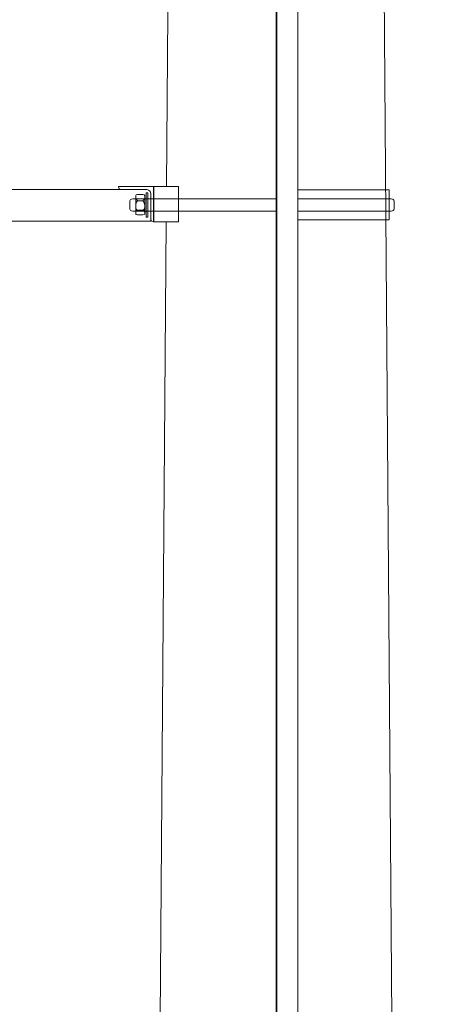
# Model space of a CAD drawing. Header units: millimetres. Extents: x -2674 to -2203, y -551 to -52.
# Tile 56 of 138: x -2339 to -2333, y -103 to -89. Entities that reach past the tile are written whole.
import ezdxf
from ezdxf.lldxf.tags import DXFTag

# ---------------------------------------------------------------- set-up
doc = ezdxf.new("R2010")
doc.units = ezdxf.units.MM
doc.layers.add('layer 1', color=7, linetype='Continuous')
tags = doc.linetypes.add('New Line1', pattern=[28.3, 19, -3.1, 3.1, -3.1]).pattern_tags.tags
tags[10:11] = [DXFTag(74, 4), DXFTag(75, 0), DXFTag(340, '0'), DXFTag(46, 1.0), DXFTag(50, 0.0), DXFTag(44, 0.0), DXFTag(45, 0.0)]
tags[8:9] = [DXFTag(74, 4), DXFTag(75, 0), DXFTag(340, '0'), DXFTag(46, 1.0), DXFTag(50, 0.0), DXFTag(44, 0.0), DXFTag(45, 0.0)]
tags[6:7] = [DXFTag(74, 4), DXFTag(75, 0), DXFTag(340, '0'), DXFTag(46, 1.0), DXFTag(50, 0.0), DXFTag(44, 0.0), DXFTag(45, 0.0)]
tags[4:5] = [DXFTag(74, 4), DXFTag(75, 0), DXFTag(340, '0'), DXFTag(46, 1.0), DXFTag(50, 0.0), DXFTag(44, 0.0), DXFTag(45, 0.0)]

msp = doc.modelspace()

# ---------------------------------------------------------------- linework, layer by layer
at = {"layer": 'layer 1', "linetype": 'New Line1', "lineweight": 9}
msp.add_open_spline([(-2335.513, -55.551), (-2335.513, -55.551), (-2335.513, -197.551), (-2335.513, -197.551)], degree=3, dxfattribs=at)
at = {"layer": 'layer 1', "lineweight": 9}
for points in [[(-2333.188, -194.051), (-2333.188, -194.051), (-2334.073, -75.702), (-2334.073, -75.702)], [(-2335.501, -78.861), (-2335.501, -78.861), (-2335.501, -159.839), (-2335.501, -159.839)], [(-2335.201, -159.839), (-2335.201, -159.839), (-2335.201, -78.861), (-2335.201, -78.861)], [(-2336.985, -80.119), (-2336.985, -80.119), (-2337.073, -91.851), (-2337.073, -91.851)], [(-2340.416, -91.891), (-2340.416, -91.891), (-2337.721, -91.891), (-2337.721, -91.891)], [(-2337.256, -91.851), (-2337.256, -91.851), (-2337.756, -91.851), (-2337.756, -91.851)], [(-2337.756, -91.851), (-2337.756, -91.851), (-2337.756, -91.856), (-2337.756, -91.856)], [(-2337.721, -91.891), (-2337.721, -91.891), (-2337.366, -91.891), (-2337.366, -91.891)], [(-2337.256, -92.351), (-2337.256, -92.351), (-2337.256, -91.851), (-2337.256, -91.851)], [(-2337.256, -91.851), (-2337.256, -91.851), (-2337.252, -91.851), (-2337.252, -91.851)], [(-2337.252, -91.851), (-2337.252, -91.851), (-2336.9, -91.851), (-2336.9, -91.851)], [(-2337.252, -92.351), (-2337.252, -92.351), (-2337.252, -91.851), (-2337.252, -91.851)], [(-2336.9, -91.851), (-2336.9, -91.851), (-2336.9, -92.351), (-2336.9, -92.351)], [(-2337.511, -92.012), (-2337.511, -92.012), (-2337.499, -92.05), (-2337.48, -92.052)], [(-2337.383, -92.012), (-2337.383, -92.012), (-2337.395, -92.05), (-2337.414, -92.052)], [(-2337.296, -91.961), (-2337.296, -91.961), (-2337.296, -92.316), (-2337.296, -92.316)], [(-2337.512, -92.115), (-2337.512, -92.115), (-2337.505, -92.054), (-2337.479, -92.052)], [(-2337.512, -92.131), (-2337.512, -92.131), (-2337.511, -92.179), (-2337.492, -92.184)], [(-2337.411, -92.052), (-2337.411, -92.052), (-2337.483, -92.052), (-2337.483, -92.052)], [(-2337.383, -92.116), (-2337.383, -92.116), (-2337.389, -92.054), (-2337.415, -92.052)], [(-2337.383, -92.131), (-2337.383, -92.131), (-2337.383, -92.179), (-2337.403, -92.184)], [(-2337.512, -92.229), (-2337.512, -92.229), (-2337.51, -92.188), (-2337.493, -92.184)], [(-2337.4, -92.184), (-2337.4, -92.184), (-2337.494, -92.184), (-2337.494, -92.184)], [(-2337.382, -92.229), (-2337.382, -92.229), (-2337.384, -92.188), (-2337.401, -92.184)], [(-2340.796, -92.341), (-2340.796, -92.341), (-2337.296, -92.341), (-2337.296, -92.341)], [(-2337.296, -92.341), (-2337.296, -92.341), (-2337.296, -92.316), (-2337.296, -92.316)], [(-2337.261, -92.351), (-2337.261, -92.351), (-2337.256, -92.351), (-2337.256, -92.351)], [(-2337.256, -92.351), (-2337.256, -92.351), (-2337.252, -92.351), (-2337.252, -92.351)], [(-2337.252, -92.351), (-2337.252, -92.351), (-2336.9, -92.351), (-2336.9, -92.351)], [(-2337.077, -92.351), (-2337.077, -92.351), (-2337.185, -106.851), (-2337.185, -106.851)]]:
    msp.add_open_spline(points, degree=3, dxfattribs=at)
for points, knots in [([(-2337.756, -91.856), (-2337.756, -91.866), (-2337.752, -91.875), (-2337.746, -91.881), (-2337.746, -91.881), (-2337.739, -91.888), (-2337.73, -91.891), (-2337.721, -91.891)], [0, 0, 0, 0, 0.333333, 0.333333, 0.333333, 0.333333, 1, 1, 1, 1]), ([(-2337.296, -91.961), (-2337.296, -91.943), (-2337.303, -91.925), (-2337.316, -91.912), (-2337.316, -91.912), (-2337.33, -91.899), (-2337.347, -91.891), (-2337.366, -91.891)], [0, 0, 0, 0, 0.333333, 0.333333, 0.333333, 0.333333, 1, 1, 1, 1]), ([(-2335.501, -92.198), (-2335.501, -92.198), (-2337.554, -92.198), (-2337.554, -92.198), (-2337.554, -92.198), (-2337.577, -92.198), (-2337.596, -92.186), (-2337.596, -92.171), (-2337.596, -92.171), (-2337.596, -92.171), (-2337.596, -92.053), (-2337.596, -92.053), (-2337.596, -92.053), (-2337.596, -92.038), (-2337.577, -92.026), (-2337.554, -92.026), (-2337.554, -92.026), (-2337.554, -92.026), (-2335.501, -92.026), (-2335.501, -92.026)], [0, 0, 0, 0, 0.166667, 0.166667, 0.166667, 0.166667, 0.333333, 0.333333, 0.333333, 0.333333, 0.5, 0.5, 0.5, 0.5, 0.666667, 0.666667, 0.666667, 0.666667, 1, 1, 1, 1]), ([(-2337.487, -92.254), (-2337.487, -92.254), (-2337.408, -92.254), (-2337.408, -92.254), (-2337.408, -92.254), (-2337.394, -92.254), (-2337.383, -92.248), (-2337.383, -92.241), (-2337.383, -92.241), (-2337.383, -92.241), (-2337.383, -91.977), (-2337.383, -91.977), (-2337.383, -91.977), (-2337.383, -91.97), (-2337.394, -91.965), (-2337.408, -91.965), (-2337.408, -91.965), (-2337.408, -91.965), (-2337.487, -91.965), (-2337.487, -91.965), (-2337.487, -91.965), (-2337.501, -91.965), (-2337.512, -91.97), (-2337.512, -91.977), (-2337.512, -91.977), (-2337.512, -91.977), (-2337.512, -92.241), (-2337.512, -92.241), (-2337.512, -92.241), (-2337.512, -92.248), (-2337.501, -92.254), (-2337.487, -92.254)], [0, 0, 0, 0, 0.111111, 0.111111, 0.111111, 0.111111, 0.222222, 0.222222, 0.222222, 0.222222, 0.333333, 0.333333, 0.333333, 0.333333, 0.444444, 0.444444, 0.444444, 0.444444, 0.555556, 0.555556, 0.555556, 0.555556, 0.666667, 0.666667, 0.666667, 0.666667, 0.777778, 0.777778, 0.777778, 0.777778, 1, 1, 1, 1]), ([(-2337.341, -92.287), (-2337.341, -92.287), (-2337.341, -91.939), (-2337.341, -91.939), (-2337.341, -91.939), (-2337.341, -91.939), (-2337.362, -91.939), (-2337.362, -91.939), (-2337.362, -91.939), (-2337.362, -91.939), (-2337.362, -92.287), (-2337.362, -92.287), (-2337.362, -92.287), (-2337.362, -92.287), (-2337.341, -92.287), (-2337.341, -92.287)], [0, 0, 0, 0, 0.2, 0.2, 0.2, 0.2, 0.4, 0.4, 0.4, 0.4, 0.6, 0.6, 0.6, 0.6, 1, 1, 1, 1]), ([(-2335.199, -92.026), (-2335.199, -92.026), (-2334.454, -92.026), (-2334.454, -92.026), (-2334.454, -92.026), (-2334.454, -92.026), (-2333.873, -92.026), (-2333.873, -92.026), (-2333.873, -92.026), (-2333.85, -92.026), (-2333.831, -92.039), (-2333.831, -92.053), (-2333.831, -92.053), (-2333.831, -92.053), (-2333.831, -92.171), (-2333.831, -92.171), (-2333.831, -92.171), (-2333.831, -92.185), (-2333.85, -92.198), (-2333.873, -92.198), (-2333.873, -92.198), (-2333.873, -92.198), (-2334.52, -92.198), (-2334.52, -92.198), (-2334.52, -92.198), (-2334.52, -92.198), (-2335.202, -92.198), (-2335.202, -92.198)], [0, 0, 0, 0, 0.125, 0.125, 0.125, 0.125, 0.25, 0.25, 0.25, 0.25, 0.375, 0.375, 0.375, 0.375, 0.5, 0.5, 0.5, 0.5, 0.625, 0.625, 0.625, 0.625, 0.75, 0.75, 0.75, 0.75, 1, 1, 1, 1]), ([(-2334.594, -92.326), (-2334.594, -92.326), (-2335.201, -92.326), (-2335.201, -92.326), (-2335.201, -92.326), (-2335.201, -92.326), (-2335.201, -91.897), (-2335.201, -91.897), (-2335.201, -91.897), (-2335.201, -91.897), (-2334.471, -91.897), (-2334.471, -91.897), (-2334.471, -91.897), (-2334.471, -91.897), (-2333.9, -91.897), (-2333.9, -91.897), (-2333.9, -91.897), (-2333.9, -91.897), (-2333.9, -92.326), (-2333.9, -92.326), (-2333.9, -92.326), (-2333.9, -92.326), (-2334.594, -92.326), (-2334.594, -92.326)], [0, 0, 0, 0, 0.142857, 0.142857, 0.142857, 0.142857, 0.285714, 0.285714, 0.285714, 0.285714, 0.428571, 0.428571, 0.428571, 0.428571, 0.571429, 0.571429, 0.571429, 0.571429, 0.714286, 0.714286, 0.714286, 0.714286, 1, 1, 1, 1]), ([(-2337.296, -92.316), (-2337.296, -92.326), (-2337.292, -92.335), (-2337.286, -92.341), (-2337.286, -92.341), (-2337.279, -92.348), (-2337.27, -92.351), (-2337.261, -92.351)], [0, 0, 0, 0, 0.333333, 0.333333, 0.333333, 0.333333, 1, 1, 1, 1])]:
    msp.add_open_spline(points, degree=3, knots=knots, dxfattribs=at)

doc.saveas('drawing.dxf')
